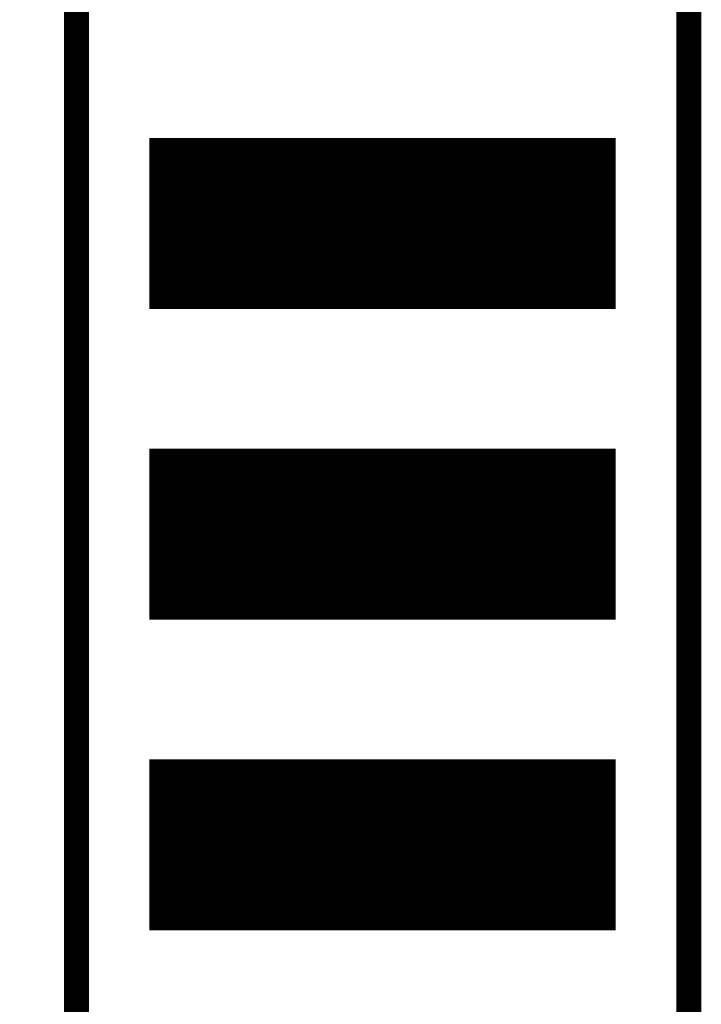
# Model space of a CAD drawing. Extents: x -0.1 to 58.6, y -0.1 to 66.1.
# Tile 24 of 29: x 38 to 43.5, y 31.9 to 39.9. Entities that reach past the tile are written whole.
import ezdxf

# ---------------------------------------------------------------- set-up
doc = ezdxf.new("R2010")
doc.units = 0
for name, color, linetype in [('PG_SILKSCREEN_TOP', 5, 'CONTINUOUS'), ('PIN_SOLDERMASK_TOP', 9, 'CONTINUOUS'), ('PIN_TOP', 8, 'CONTINUOUS')]:
    doc.layers.add(name, color=color, linetype=linetype)

msp = doc.modelspace()

# ---------------------------------------------------------------- linework, layer by layer
at = {"layer": 'PG_SILKSCREEN_TOP', "const_width": 0.2032}
msp.add_lwpolyline([(33.413217, 11.588999), (43.420817, 11.588999), (43.420817, 54.768999), (33.413217, 54.768999)], close=True, dxfattribs=at)
msp.add_lwpolyline([(38.417017, 54.768999), (38.417017, 11.588999)], dxfattribs=at)
at = {"layer": 'PIN_SOLDERMASK_TOP', "const_width": 0.01}
for points in [[(39.018919, 37.5655), (39.018919, 38.952498), (42.818916, 38.952498), (42.818916, 37.5655)], [(39.018919, 35.0255), (39.018919, 36.412498), (42.818916, 36.412498), (42.818916, 35.0255)], [(39.018919, 32.4855), (39.018919, 33.872498), (42.818916, 33.872498), (42.818916, 32.4855)]]:
    msp.add_lwpolyline(points, close=True, dxfattribs=at)
for points in [[(39.018919, 38.949922), (42.818916, 38.949922)], [(39.018919, 38.939922), (42.818916, 38.939922)], [(39.018919, 38.929922), (42.818916, 38.929922)], [(39.018919, 38.919922), (42.818916, 38.919922)], [(39.018919, 38.909922), (42.818916, 38.909922)], [(39.018919, 38.899922), (42.818916, 38.899922)], [(39.018919, 38.889922), (42.818916, 38.889922)], [(39.018919, 38.879922), (42.818916, 38.879922)], [(39.018919, 38.869922), (42.818916, 38.869922)], [(39.018919, 38.859922), (42.818916, 38.859922)], [(39.018919, 38.849922), (42.818916, 38.849922)], [(39.018919, 38.839922), (42.818916, 38.839922)], [(39.018919, 38.829922), (42.818916, 38.829922)], [(39.018919, 38.819922), (42.818916, 38.819922)], [(39.018919, 38.809922), (42.818916, 38.809922)], [(39.018919, 38.799922), (42.818916, 38.799922)], [(39.018919, 38.789922), (42.818916, 38.789922)], [(39.018919, 38.779922), (42.818916, 38.779922)], [(39.018919, 38.769922), (42.818916, 38.769922)], [(39.018919, 38.759922), (42.818916, 38.759922)], [(39.018919, 38.749923), (42.818916, 38.749923)], [(39.018919, 38.739923), (42.818916, 38.739923)], [(39.018919, 38.729923), (42.818916, 38.729923)], [(39.018919, 38.719923), (42.818916, 38.719923)], [(39.018919, 38.709923), (42.818916, 38.709923)], [(39.018919, 38.699923), (42.818916, 38.699923)], [(39.018919, 38.689923), (42.818916, 38.689923)], [(39.018919, 38.679923), (42.818916, 38.679923)], [(39.018919, 38.669923), (42.818916, 38.669923)], [(39.018919, 38.659923), (42.818916, 38.659923)], [(39.018919, 38.649923), (42.818916, 38.649923)], [(39.018919, 38.639923), (42.818916, 38.639923)], [(39.018919, 38.629923), (42.818916, 38.629923)], [(39.018919, 38.619923), (42.818916, 38.619923)], [(39.018919, 38.609923), (42.818916, 38.609923)], [(39.018919, 38.599923), (42.818916, 38.599923)], [(39.018919, 38.589923), (42.818916, 38.589923)], [(39.018919, 38.579923), (42.818916, 38.579923)], [(39.018919, 38.569923), (42.818916, 38.569923)], [(39.018919, 38.559923), (42.818916, 38.559923)], [(39.018919, 38.549923), (42.818916, 38.549923)], [(39.018919, 38.539923), (42.818916, 38.539923)], [(39.018919, 38.529923), (42.818916, 38.529923)], [(39.018919, 38.519923), (42.818916, 38.519923)], [(39.018919, 38.509923), (42.818916, 38.509923)], [(39.018919, 38.499923), (42.818916, 38.499923)], [(39.018919, 38.489923), (42.818916, 38.489923)], [(39.018919, 38.479923), (42.818916, 38.479923)], [(39.018919, 38.469923), (42.818916, 38.469923)], [(39.018919, 38.459923), (42.818916, 38.459923)], [(39.018919, 38.449923), (42.818916, 38.449923)], [(39.018919, 38.439923), (42.818916, 38.439923)], [(39.018919, 38.429923), (42.818916, 38.429923)], [(39.018919, 38.419923), (42.818916, 38.419923)], [(39.018919, 38.409923), (42.818916, 38.409923)], [(39.018919, 38.399923), (42.818916, 38.399923)], [(39.018919, 38.389923), (42.818916, 38.389923)], [(39.018919, 38.379923), (42.818916, 38.379923)], [(39.018919, 38.369923), (42.818916, 38.369923)], [(39.018919, 38.359923), (42.818916, 38.359923)], [(39.018919, 38.349923), (42.818916, 38.349923)], [(39.018919, 38.339923), (42.818916, 38.339923)], [(39.018919, 38.329923), (42.818916, 38.329923)], [(39.018919, 38.319923), (42.818916, 38.319923)], [(39.018919, 38.309923), (42.818916, 38.309923)], [(39.018919, 38.299923), (42.818916, 38.299923)], [(39.018919, 38.289923), (42.818916, 38.289923)], [(39.018919, 38.279923), (42.818916, 38.279923)], [(39.018919, 38.269923), (42.818916, 38.269923)], [(39.018919, 38.259923), (42.818916, 38.259923)], [(39.018919, 38.249923), (42.818916, 38.249923)], [(39.018919, 38.239924), (42.818916, 38.239924)], [(39.018919, 38.229924), (42.818916, 38.229924)], [(39.018919, 38.219924), (42.818916, 38.219924)], [(39.018919, 38.209924), (42.818916, 38.209924)], [(39.018919, 38.199924), (42.818916, 38.199924)], [(39.018919, 38.189924), (42.818916, 38.189924)], [(39.018919, 38.179924), (42.818916, 38.179924)], [(39.018919, 38.169924), (42.818916, 38.169924)], [(39.018919, 38.159924), (42.818916, 38.159924)], [(39.018919, 38.149924), (42.818916, 38.149924)], [(39.018919, 38.139924), (42.818916, 38.139924)], [(39.018919, 38.129924), (42.818916, 38.129924)], [(39.018919, 38.119924), (42.818916, 38.119924)], [(39.018919, 38.109924), (42.818916, 38.109924)], [(39.018919, 38.099924), (42.818916, 38.099924)], [(39.018919, 38.089924), (42.818916, 38.089924)], [(39.018919, 38.079924), (42.818916, 38.079924)], [(39.018919, 38.069924), (42.818916, 38.069924)], [(39.018919, 38.059924), (42.818916, 38.059924)], [(39.018919, 38.049924), (42.818916, 38.049924)], [(39.018919, 38.039924), (42.818916, 38.039924)], [(39.018919, 38.029924), (42.818916, 38.029924)], [(39.018919, 38.019924), (42.818916, 38.019924)], [(39.018919, 38.009924), (42.818916, 38.009924)], [(39.018919, 37.999924), (42.818916, 37.999924)], [(39.018919, 37.989924), (42.818916, 37.989924)], [(39.018919, 37.979924), (42.818916, 37.979924)], [(39.018919, 37.969924), (42.818916, 37.969924)], [(39.018919, 37.959924), (42.818916, 37.959924)], [(39.018919, 37.949924), (42.818916, 37.949924)], [(39.018919, 37.939924), (42.818916, 37.939924)], [(39.018919, 37.929924), (42.818916, 37.929924)], [(39.018919, 37.919924), (42.818916, 37.919924)], [(39.018919, 37.909924), (42.818916, 37.909924)], [(39.018919, 37.899924), (42.818916, 37.899924)], [(39.018919, 37.889924), (42.818916, 37.889924)], [(39.018919, 37.879924), (42.818916, 37.879924)], [(39.018919, 37.869924), (42.818916, 37.869924)], [(39.018919, 37.859924), (42.818916, 37.859924)], [(39.018919, 37.849924), (42.818916, 37.849924)], [(39.018919, 37.839924), (42.818916, 37.839924)], [(39.018919, 37.829924), (42.818916, 37.829924)], [(39.018919, 37.819924), (42.818916, 37.819924)], [(39.018919, 37.809924), (42.818916, 37.809924)], [(39.018919, 37.799924), (42.818916, 37.799924)], [(39.018919, 37.789924), (42.818916, 37.789924)], [(39.018919, 37.779924), (42.818916, 37.779924)], [(39.018919, 37.769924), (42.818916, 37.769924)], [(39.018919, 37.759924), (42.818916, 37.759924)], [(39.018919, 37.749924), (42.818916, 37.749924)], [(39.018919, 37.739925), (42.818916, 37.739925)], [(39.018919, 37.729925), (42.818916, 37.729925)], [(39.018919, 37.719925), (42.818916, 37.719925)], [(39.018919, 37.709925), (42.818916, 37.709925)], [(39.018919, 37.699925), (42.818916, 37.699925)], [(39.018919, 37.689925), (42.818916, 37.689925)], [(39.018919, 37.679925), (42.818916, 37.679925)], [(39.018919, 37.669925), (42.818916, 37.669925)], [(39.018919, 37.659925), (42.818916, 37.659925)], [(39.018919, 37.649925), (42.818916, 37.649925)], [(39.018919, 37.639925), (42.818916, 37.639925)], [(39.018919, 37.629925), (42.818916, 37.629925)], [(39.018919, 37.619925), (42.818916, 37.619925)], [(39.018919, 37.609925), (42.818916, 37.609925)], [(39.018919, 37.599925), (42.818916, 37.599925)], [(39.018919, 37.589925), (42.818916, 37.589925)], [(39.018919, 37.579925), (42.818916, 37.579925)], [(39.018919, 37.569925), (42.818916, 37.569925)], [(39.018919, 36.409927), (42.818916, 36.409927)], [(39.018919, 36.399927), (42.818916, 36.399927)], [(39.018919, 36.389927), (42.818916, 36.389927)], [(39.018919, 36.379927), (42.818916, 36.379927)], [(39.018919, 36.369927), (42.818916, 36.369927)], [(39.018919, 36.359927), (42.818916, 36.359927)], [(39.018919, 36.349927), (42.818916, 36.349927)], [(39.018919, 36.339927), (42.818916, 36.339927)], [(39.018919, 36.329927), (42.818916, 36.329927)], [(39.018919, 36.319927), (42.818916, 36.319927)], [(39.018919, 36.309927), (42.818916, 36.309927)], [(39.018919, 36.299927), (42.818916, 36.299927)], [(39.018919, 36.289927), (42.818916, 36.289927)], [(39.018919, 36.279927), (42.818916, 36.279927)], [(39.018919, 36.269927), (42.818916, 36.269927)], [(39.018919, 36.259927), (42.818916, 36.259927)], [(39.018919, 36.249927), (42.818916, 36.249927)], [(39.018919, 36.239928), (42.818916, 36.239928)], [(39.018919, 36.229928), (42.818916, 36.229928)], [(39.018919, 36.219928), (42.818916, 36.219928)], [(39.018919, 36.209928), (42.818916, 36.209928)], [(39.018919, 36.199928), (42.818916, 36.199928)], [(39.018919, 36.189928), (42.818916, 36.189928)], [(39.018919, 36.179928), (42.818916, 36.179928)], [(39.018919, 36.169928), (42.818916, 36.169928)], [(39.018919, 36.159928), (42.818916, 36.159928)], [(39.018919, 36.149928), (42.818916, 36.149928)], [(39.018919, 36.139928), (42.818916, 36.139928)], [(39.018919, 36.129928), (42.818916, 36.129928)], [(39.018919, 36.119928), (42.818916, 36.119928)], [(39.018919, 36.109928), (42.818916, 36.109928)], [(39.018919, 36.099928), (42.818916, 36.099928)], [(39.018919, 36.089928), (42.818916, 36.089928)], [(39.018919, 36.079928), (42.818916, 36.079928)], [(39.018919, 36.069928), (42.818916, 36.069928)], [(39.018919, 36.059928), (42.818916, 36.059928)], [(39.018919, 36.049928), (42.818916, 36.049928)], [(39.018919, 36.039928), (42.818916, 36.039928)], [(39.018919, 36.029928), (42.818916, 36.029928)], [(39.018919, 36.019928), (42.818916, 36.019928)], [(39.018919, 36.009928), (42.818916, 36.009928)], [(39.018919, 35.999928), (42.818916, 35.999928)], [(39.018919, 35.989928), (42.818916, 35.989928)], [(39.018919, 35.979928), (42.818916, 35.979928)], [(39.018919, 35.969928), (42.818916, 35.969928)], [(39.018919, 35.959928), (42.818916, 35.959928)], [(39.018919, 35.949928), (42.818916, 35.949928)], [(39.018919, 35.939928), (42.818916, 35.939928)], [(39.018919, 35.929928), (42.818916, 35.929928)], [(39.018919, 35.919928), (42.818916, 35.919928)], [(39.018919, 35.909928), (42.818916, 35.909928)], [(39.018919, 35.899928), (42.818916, 35.899928)], [(39.018919, 35.889928), (42.818916, 35.889928)], [(39.018919, 35.879928), (42.818916, 35.879928)], [(39.018919, 35.869928), (42.818916, 35.869928)], [(39.018919, 35.859928), (42.818916, 35.859928)], [(39.018919, 35.849928), (42.818916, 35.849928)], [(39.018919, 35.839928), (42.818916, 35.839928)], [(39.018919, 35.829928), (42.818916, 35.829928)], [(39.018919, 35.819928), (42.818916, 35.819928)], [(39.018919, 35.809928), (42.818916, 35.809928)], [(39.018919, 35.799928), (42.818916, 35.799928)], [(39.018919, 35.789928), (42.818916, 35.789928)], [(39.018919, 35.779928), (42.818916, 35.779928)], [(39.018919, 35.769928), (42.818916, 35.769928)], [(39.018919, 35.759928), (42.818916, 35.759928)], [(39.018919, 35.749928), (42.818916, 35.749928)], [(39.018919, 35.739929), (42.818916, 35.739929)], [(39.018919, 35.729929), (42.818916, 35.729929)], [(39.018919, 35.719929), (42.818916, 35.719929)], [(39.018919, 35.709929), (42.818916, 35.709929)], [(39.018919, 35.699929), (42.818916, 35.699929)], [(39.018919, 35.689929), (42.818916, 35.689929)], [(39.018919, 35.679929), (42.818916, 35.679929)], [(39.018919, 35.669929), (42.818916, 35.669929)], [(39.018919, 35.659929), (42.818916, 35.659929)], [(39.018919, 35.649929), (42.818916, 35.649929)], [(39.018919, 35.639929), (42.818916, 35.639929)], [(39.018919, 35.629929), (42.818916, 35.629929)], [(39.018919, 35.619929), (42.818916, 35.619929)], [(39.018919, 35.609929), (42.818916, 35.609929)], [(39.018919, 35.599929), (42.818916, 35.599929)], [(39.018919, 35.589929), (42.818916, 35.589929)], [(39.018919, 35.579929), (42.818916, 35.579929)], [(39.018919, 35.569929), (42.818916, 35.569929)], [(39.018919, 35.559929), (42.818916, 35.559929)], [(39.018919, 35.549929), (42.818916, 35.549929)], [(39.018919, 35.539929), (42.818916, 35.539929)], [(39.018919, 35.529929), (42.818916, 35.529929)], [(39.018919, 35.519929), (42.818916, 35.519929)], [(39.018919, 35.509929), (42.818916, 35.509929)], [(39.018919, 35.499929), (42.818916, 35.499929)], [(39.018919, 35.489929), (42.818916, 35.489929)], [(39.018919, 35.479929), (42.818916, 35.479929)], [(39.018919, 35.469929), (42.818916, 35.469929)], [(39.018919, 35.459929), (42.818916, 35.459929)], [(39.018919, 35.449929), (42.818916, 35.449929)], [(39.018919, 35.439929), (42.818916, 35.439929)], [(39.018919, 35.429929), (42.818916, 35.429929)], [(39.018919, 35.419929), (42.818916, 35.419929)], [(39.018919, 35.409929), (42.818916, 35.409929)], [(39.018919, 35.399929), (42.818916, 35.399929)], [(39.018919, 35.389929), (42.818916, 35.389929)], [(39.018919, 35.379929), (42.818916, 35.379929)], [(39.018919, 35.369929), (42.818916, 35.369929)], [(39.018919, 35.359929), (42.818916, 35.359929)], [(39.018919, 35.349929), (42.818916, 35.349929)], [(39.018919, 35.339929), (42.818916, 35.339929)], [(39.018919, 35.329929), (42.818916, 35.329929)], [(39.018919, 35.319929), (42.818916, 35.319929)], [(39.018919, 35.309929), (42.818916, 35.309929)], [(39.018919, 35.299929), (42.818916, 35.299929)], [(39.018919, 35.289929), (42.818916, 35.289929)], [(39.018919, 35.279929), (42.818916, 35.279929)], [(39.018919, 35.269929), (42.818916, 35.269929)], [(39.018919, 35.259929), (42.818916, 35.259929)], [(39.018919, 35.24993), (42.818916, 35.24993)], [(39.018919, 35.23993), (42.818916, 35.23993)], [(39.018919, 35.22993), (42.818916, 35.22993)], [(39.018919, 35.21993), (42.818916, 35.21993)], [(39.018919, 35.20993), (42.818916, 35.20993)], [(39.018919, 35.19993), (42.818916, 35.19993)], [(39.018919, 35.18993), (42.818916, 35.18993)], [(39.018919, 35.17993), (42.818916, 35.17993)], [(39.018919, 35.16993), (42.818916, 35.16993)], [(39.018919, 35.15993), (42.818916, 35.15993)], [(39.018919, 35.14993), (42.818916, 35.14993)], [(39.018919, 35.13993), (42.818916, 35.13993)], [(39.018919, 35.12993), (42.818916, 35.12993)], [(39.018919, 35.11993), (42.818916, 35.11993)], [(39.018919, 35.10993), (42.818916, 35.10993)], [(39.018919, 35.09993), (42.818916, 35.09993)], [(39.018919, 35.08993), (42.818916, 35.08993)], [(39.018919, 35.07993), (42.818916, 35.07993)], [(39.018919, 35.06993), (42.818916, 35.06993)], [(39.018919, 35.05993), (42.818916, 35.05993)], [(39.018919, 35.04993), (42.818916, 35.04993)], [(39.018919, 35.03993), (42.818916, 35.03993)], [(39.018919, 35.02993), (42.818916, 35.02993)], [(39.018919, 33.869932), (42.818916, 33.869932)], [(39.018919, 33.859932), (42.818916, 33.859932)], [(39.018919, 33.849932), (42.818916, 33.849932)], [(39.018919, 33.839932), (42.818916, 33.839932)], [(39.018919, 33.829932), (42.818916, 33.829932)], [(39.018919, 33.819932), (42.818916, 33.819932)], [(39.018919, 33.809932), (42.818916, 33.809932)], [(39.018919, 33.799932), (42.818916, 33.799932)], [(39.018919, 33.789932), (42.818916, 33.789932)], [(39.018919, 33.779932), (42.818916, 33.779932)], [(39.018919, 33.769932), (42.818916, 33.769932)], [(39.018919, 33.759932), (42.818916, 33.759932)], [(39.018919, 33.749933), (42.818916, 33.749933)], [(39.018919, 33.739933), (42.818916, 33.739933)], [(39.018919, 33.729933), (42.818916, 33.729933)], [(39.018919, 33.719933), (42.818916, 33.719933)], [(39.018919, 33.709933), (42.818916, 33.709933)], [(39.018919, 33.699933), (42.818916, 33.699933)], [(39.018919, 33.689933), (42.818916, 33.689933)], [(39.018919, 33.679933), (42.818916, 33.679933)], [(39.018919, 33.669933), (42.818916, 33.669933)], [(39.018919, 33.659933), (42.818916, 33.659933)], [(39.018919, 33.649933), (42.818916, 33.649933)], [(39.018919, 33.639933), (42.818916, 33.639933)], [(39.018919, 33.629933), (42.818916, 33.629933)], [(39.018919, 33.619933), (42.818916, 33.619933)], [(39.018919, 33.609933), (42.818916, 33.609933)], [(39.018919, 33.599933), (42.818916, 33.599933)], [(39.018919, 33.589933), (42.818916, 33.589933)], [(39.018919, 33.579933), (42.818916, 33.579933)], [(39.018919, 33.569933), (42.818916, 33.569933)], [(39.018919, 33.559933), (42.818916, 33.559933)], [(39.018919, 33.549933), (42.818916, 33.549933)], [(39.018919, 33.539933), (42.818916, 33.539933)], [(39.018919, 33.529933), (42.818916, 33.529933)], [(39.018919, 33.519933), (42.818916, 33.519933)], [(39.018919, 33.509933), (42.818916, 33.509933)], [(39.018919, 33.499933), (42.818916, 33.499933)], [(39.018919, 33.489933), (42.818916, 33.489933)], [(39.018919, 33.479933), (42.818916, 33.479933)], [(39.018919, 33.469933), (42.818916, 33.469933)], [(39.018919, 33.459933), (42.818916, 33.459933)], [(39.018919, 33.449933), (42.818916, 33.449933)], [(39.018919, 33.439933), (42.818916, 33.439933)], [(39.018919, 33.429933), (42.818916, 33.429933)], [(39.018919, 33.419933), (42.818916, 33.419933)], [(39.018919, 33.409933), (42.818916, 33.409933)], [(39.018919, 33.399933), (42.818916, 33.399933)], [(39.018919, 33.389933), (42.818916, 33.389933)], [(39.018919, 33.379933), (42.818916, 33.379933)], [(39.018919, 33.369933), (42.818916, 33.369933)], [(39.018919, 33.359933), (42.818916, 33.359933)], [(39.018919, 33.349933), (42.818916, 33.349933)], [(39.018919, 33.339933), (42.818916, 33.339933)], [(39.018919, 33.329933), (42.818916, 33.329933)], [(39.018919, 33.319933), (42.818916, 33.319933)], [(39.018919, 33.309933), (42.818916, 33.309933)], [(39.018919, 33.299933), (42.818916, 33.299933)], [(39.018919, 33.289933), (42.818916, 33.289933)], [(39.018919, 33.279933), (42.818916, 33.279933)], [(39.018919, 33.269933), (42.818916, 33.269933)], [(39.018919, 33.259933), (42.818916, 33.259933)], [(39.018919, 33.249933), (42.818916, 33.249933)], [(39.018919, 33.239934), (42.818916, 33.239934)], [(39.018919, 33.229934), (42.818916, 33.229934)], [(39.018919, 33.219934), (42.818916, 33.219934)], [(39.018919, 33.209934), (42.818916, 33.209934)], [(39.018919, 33.199934), (42.818916, 33.199934)], [(39.018919, 33.189934), (42.818916, 33.189934)], [(39.018919, 33.179934), (42.818916, 33.179934)], [(39.018919, 33.169934), (42.818916, 33.169934)], [(39.018919, 33.159934), (42.818916, 33.159934)], [(39.018919, 33.149934), (42.818916, 33.149934)], [(39.018919, 33.139934), (42.818916, 33.139934)], [(39.018919, 33.129934), (42.818916, 33.129934)], [(39.018919, 33.119934), (42.818916, 33.119934)], [(39.018919, 33.109934), (42.818916, 33.109934)], [(39.018919, 33.099934), (42.818916, 33.099934)], [(39.018919, 33.089934), (42.818916, 33.089934)], [(39.018919, 33.079934), (42.818916, 33.079934)], [(39.018919, 33.069934), (42.818916, 33.069934)], [(39.018919, 33.059934), (42.818916, 33.059934)], [(39.018919, 33.049934), (42.818916, 33.049934)], [(39.018919, 33.039934), (42.818916, 33.039934)], [(39.018919, 33.029934), (42.818916, 33.029934)], [(39.018919, 33.019934), (42.818916, 33.019934)], [(39.018919, 33.009934), (42.818916, 33.009934)], [(39.018919, 32.999934), (42.818916, 32.999934)], [(39.018919, 32.989934), (42.818916, 32.989934)], [(39.018919, 32.979934), (42.818916, 32.979934)], [(39.018919, 32.969934), (42.818916, 32.969934)], [(39.018919, 32.959934), (42.818916, 32.959934)], [(39.018919, 32.949934), (42.818916, 32.949934)], [(39.018919, 32.939934), (42.818916, 32.939934)], [(39.018919, 32.929934), (42.818916, 32.929934)], [(39.018919, 32.919934), (42.818916, 32.919934)], [(39.018919, 32.909934), (42.818916, 32.909934)], [(39.018919, 32.899934), (42.818916, 32.899934)], [(39.018919, 32.889934), (42.818916, 32.889934)], [(39.018919, 32.879934), (42.818916, 32.879934)], [(39.018919, 32.869934), (42.818916, 32.869934)], [(39.018919, 32.859934), (42.818916, 32.859934)], [(39.018919, 32.849934), (42.818916, 32.849934)], [(39.018919, 32.839934), (42.818916, 32.839934)], [(39.018919, 32.829934), (42.818916, 32.829934)], [(39.018919, 32.819934), (42.818916, 32.819934)], [(39.018919, 32.809934), (42.818916, 32.809934)], [(39.018919, 32.799934), (42.818916, 32.799934)], [(39.018919, 32.789934), (42.818916, 32.789934)], [(39.018919, 32.779934), (42.818916, 32.779934)], [(39.018919, 32.769934), (42.818916, 32.769934)], [(39.018919, 32.759934), (42.818916, 32.759934)], [(39.018919, 32.749935), (42.818916, 32.749935)], [(39.018919, 32.739935), (42.818916, 32.739935)], [(39.018919, 32.729935), (42.818916, 32.729935)], [(39.018919, 32.719935), (42.818916, 32.719935)], [(39.018919, 32.709935), (42.818916, 32.709935)], [(39.018919, 32.699935), (42.818916, 32.699935)], [(39.018919, 32.689935), (42.818916, 32.689935)], [(39.018919, 32.679935), (42.818916, 32.679935)], [(39.018919, 32.669935), (42.818916, 32.669935)], [(39.018919, 32.659935), (42.818916, 32.659935)], [(39.018919, 32.649935), (42.818916, 32.649935)], [(39.018919, 32.639935), (42.818916, 32.639935)], [(39.018919, 32.629935), (42.818916, 32.629935)], [(39.018919, 32.619935), (42.818916, 32.619935)], [(39.018919, 32.609935), (42.818916, 32.609935)], [(39.018919, 32.599935), (42.818916, 32.599935)], [(39.018919, 32.589935), (42.818916, 32.589935)], [(39.018919, 32.579935), (42.818916, 32.579935)], [(39.018919, 32.569935), (42.818916, 32.569935)], [(39.018919, 32.559935), (42.818916, 32.559935)], [(39.018919, 32.549935), (42.818916, 32.549935)], [(39.018919, 32.539935), (42.818916, 32.539935)], [(39.018919, 32.529935), (42.818916, 32.529935)], [(39.018919, 32.519935), (42.818916, 32.519935)], [(39.018919, 32.509935), (42.818916, 32.509935)], [(39.018919, 32.499935), (42.818916, 32.499935)], [(39.018919, 32.489935), (42.818916, 32.489935)]]:
    msp.add_lwpolyline(points, dxfattribs=at)
at = {"layer": 'PIN_TOP', "const_width": 0.01}
for points in [[(39.082419, 37.629), (39.082419, 38.888998), (42.755416, 38.888998), (42.755416, 37.629)], [(39.082419, 35.089), (39.082419, 36.348998), (42.755416, 36.348998), (42.755416, 35.089)], [(39.082419, 32.549), (39.082419, 33.808998), (42.755416, 33.808998), (42.755416, 32.549)]]:
    msp.add_lwpolyline(points, close=True, dxfattribs=at)
for points in [[(39.082419, 38.879922), (42.755416, 38.879922)], [(39.082419, 38.869922), (42.755416, 38.869922)], [(39.082419, 38.859922), (42.755416, 38.859922)], [(39.082419, 38.849922), (42.755416, 38.849922)], [(39.082419, 38.839922), (42.755416, 38.839922)], [(39.082419, 38.829922), (42.755416, 38.829922)], [(39.082419, 38.819922), (42.755416, 38.819922)], [(39.082419, 38.809922), (42.755416, 38.809922)], [(39.082419, 38.799922), (42.755416, 38.799922)], [(39.082419, 38.789922), (42.755416, 38.789922)], [(39.082419, 38.779922), (42.755416, 38.779922)], [(39.082419, 38.769922), (42.755416, 38.769922)], [(39.082419, 38.759922), (42.755416, 38.759922)], [(39.082419, 38.749923), (42.755416, 38.749923)], [(39.082419, 38.739923), (42.755416, 38.739923)], [(39.082419, 38.729923), (42.755416, 38.729923)], [(39.082419, 38.719923), (42.755416, 38.719923)], [(39.082419, 38.709923), (42.755416, 38.709923)], [(39.082419, 38.699923), (42.755416, 38.699923)], [(39.082419, 38.689923), (42.755416, 38.689923)], [(39.082419, 38.679923), (42.755416, 38.679923)], [(39.082419, 38.669923), (42.755416, 38.669923)], [(39.082419, 38.659923), (42.755416, 38.659923)], [(39.082419, 38.649923), (42.755416, 38.649923)], [(39.082419, 38.639923), (42.755416, 38.639923)], [(39.082419, 38.629923), (42.755416, 38.629923)], [(39.082419, 38.619923), (42.755416, 38.619923)], [(39.082419, 38.609923), (42.755416, 38.609923)], [(39.082419, 38.599923), (42.755416, 38.599923)], [(39.082419, 38.589923), (42.755416, 38.589923)], [(39.082419, 38.579923), (42.755416, 38.579923)], [(39.082419, 38.569923), (42.755416, 38.569923)], [(39.082419, 38.559923), (42.755416, 38.559923)], [(39.082419, 38.549923), (42.755416, 38.549923)], [(39.082419, 38.539923), (42.755416, 38.539923)], [(39.082419, 38.529923), (42.755416, 38.529923)], [(39.082419, 38.519923), (42.755416, 38.519923)], [(39.082419, 38.509923), (42.755416, 38.509923)], [(39.082419, 38.499923), (42.755416, 38.499923)], [(39.082419, 38.489923), (42.755416, 38.489923)], [(39.082419, 38.479923), (42.755416, 38.479923)], [(39.082419, 38.469923), (42.755416, 38.469923)], [(39.082419, 38.459923), (42.755416, 38.459923)], [(39.082419, 38.449923), (42.755416, 38.449923)], [(39.082419, 38.439923), (42.755416, 38.439923)], [(39.082419, 38.429923), (42.755416, 38.429923)], [(39.082419, 38.419923), (42.755416, 38.419923)], [(39.082419, 38.409923), (42.755416, 38.409923)], [(39.082419, 38.399923), (42.755416, 38.399923)], [(39.082419, 38.389923), (42.755416, 38.389923)], [(39.082419, 38.379923), (42.755416, 38.379923)], [(39.082419, 38.369923), (42.755416, 38.369923)], [(39.082419, 38.359923), (42.755416, 38.359923)], [(39.082419, 38.349923), (42.755416, 38.349923)], [(39.082419, 38.339923), (42.755416, 38.339923)], [(39.082419, 38.329923), (42.755416, 38.329923)], [(39.082419, 38.319923), (42.755416, 38.319923)], [(39.082419, 38.309923), (42.755416, 38.309923)], [(39.082419, 38.299923), (42.755416, 38.299923)], [(39.082419, 38.289923), (42.755416, 38.289923)], [(39.082419, 38.279923), (42.755416, 38.279923)], [(39.082419, 38.269923), (42.755416, 38.269923)], [(39.082419, 38.259923), (42.755416, 38.259923)], [(39.082419, 38.249923), (42.755416, 38.249923)], [(39.082419, 38.239924), (42.755416, 38.239924)], [(39.082419, 38.229924), (42.755416, 38.229924)], [(39.082419, 38.219924), (42.755416, 38.219924)], [(39.082419, 38.209924), (42.755416, 38.209924)], [(39.082419, 38.199924), (42.755416, 38.199924)], [(39.082419, 38.189924), (42.755416, 38.189924)], [(39.082419, 38.179924), (42.755416, 38.179924)], [(39.082419, 38.169924), (42.755416, 38.169924)], [(39.082419, 38.159924), (42.755416, 38.159924)], [(39.082419, 38.149924), (42.755416, 38.149924)], [(39.082419, 38.139924), (42.755416, 38.139924)], [(39.082419, 38.129924), (42.755416, 38.129924)], [(39.082419, 38.119924), (42.755416, 38.119924)], [(39.082419, 38.109924), (42.755416, 38.109924)], [(39.082419, 38.099924), (42.755416, 38.099924)], [(39.082419, 38.089924), (42.755416, 38.089924)], [(39.082419, 38.079924), (42.755416, 38.079924)], [(39.082419, 38.069924), (42.755416, 38.069924)], [(39.082419, 38.059924), (42.755416, 38.059924)], [(39.082419, 38.049924), (42.755416, 38.049924)], [(39.082419, 38.039924), (42.755416, 38.039924)], [(39.082419, 38.029924), (42.755416, 38.029924)], [(39.082419, 38.019924), (42.755416, 38.019924)], [(39.082419, 38.009924), (42.755416, 38.009924)], [(39.082419, 37.999924), (42.755416, 37.999924)], [(39.082419, 37.989924), (42.755416, 37.989924)], [(39.082419, 37.979924), (42.755416, 37.979924)], [(39.082419, 37.969924), (42.755416, 37.969924)], [(39.082419, 37.959924), (42.755416, 37.959924)], [(39.082419, 37.949924), (42.755416, 37.949924)], [(39.082419, 37.939924), (42.755416, 37.939924)], [(39.082419, 37.929924), (42.755416, 37.929924)], [(39.082419, 37.919924), (42.755416, 37.919924)], [(39.082419, 37.909924), (42.755416, 37.909924)], [(39.082419, 37.899924), (42.755416, 37.899924)], [(39.082419, 37.889924), (42.755416, 37.889924)], [(39.082419, 37.879924), (42.755416, 37.879924)], [(39.082419, 37.869924), (42.755416, 37.869924)], [(39.082419, 37.859924), (42.755416, 37.859924)], [(39.082419, 37.849924), (42.755416, 37.849924)], [(39.082419, 37.839924), (42.755416, 37.839924)], [(39.082419, 37.829924), (42.755416, 37.829924)], [(39.082419, 37.819924), (42.755416, 37.819924)], [(39.082419, 37.809924), (42.755416, 37.809924)], [(39.082419, 37.799924), (42.755416, 37.799924)], [(39.082419, 37.789924), (42.755416, 37.789924)], [(39.082419, 37.779924), (42.755416, 37.779924)], [(39.082419, 37.769924), (42.755416, 37.769924)], [(39.082419, 37.759924), (42.755416, 37.759924)], [(39.082419, 37.749924), (42.755416, 37.749924)], [(39.082419, 37.739925), (42.755416, 37.739925)], [(39.082419, 37.729925), (42.755416, 37.729925)], [(39.082419, 37.719925), (42.755416, 37.719925)], [(39.082419, 37.709925), (42.755416, 37.709925)], [(39.082419, 37.699925), (42.755416, 37.699925)], [(39.082419, 37.689925), (42.755416, 37.689925)], [(39.082419, 37.679925), (42.755416, 37.679925)], [(39.082419, 37.669925), (42.755416, 37.669925)], [(39.082419, 37.659925), (42.755416, 37.659925)], [(39.082419, 37.649925), (42.755416, 37.649925)], [(39.082419, 37.639925), (42.755416, 37.639925)], [(39.082419, 37.629925), (42.755416, 37.629925)], [(39.082419, 36.339927), (42.755416, 36.339927)], [(39.082419, 36.329927), (42.755416, 36.329927)], [(39.082419, 36.319927), (42.755416, 36.319927)], [(39.082419, 36.309927), (42.755416, 36.309927)], [(39.082419, 36.299927), (42.755416, 36.299927)], [(39.082419, 36.289927), (42.755416, 36.289927)], [(39.082419, 36.279927), (42.755416, 36.279927)], [(39.082419, 36.269927), (42.755416, 36.269927)], [(39.082419, 36.259927), (42.755416, 36.259927)], [(39.082419, 36.249927), (42.755416, 36.249927)], [(39.082419, 36.239928), (42.755416, 36.239928)], [(39.082419, 36.229928), (42.755416, 36.229928)], [(39.082419, 36.219928), (42.755416, 36.219928)], [(39.082419, 36.209928), (42.755416, 36.209928)], [(39.082419, 36.199928), (42.755416, 36.199928)], [(39.082419, 36.189928), (42.755416, 36.189928)], [(39.082419, 36.179928), (42.755416, 36.179928)], [(39.082419, 36.169928), (42.755416, 36.169928)], [(39.082419, 36.159928), (42.755416, 36.159928)], [(39.082419, 36.149928), (42.755416, 36.149928)], [(39.082419, 36.139928), (42.755416, 36.139928)], [(39.082419, 36.129928), (42.755416, 36.129928)], [(39.082419, 36.119928), (42.755416, 36.119928)], [(39.082419, 36.109928), (42.755416, 36.109928)], [(39.082419, 36.099928), (42.755416, 36.099928)], [(39.082419, 36.089928), (42.755416, 36.089928)], [(39.082419, 36.079928), (42.755416, 36.079928)], [(39.082419, 36.069928), (42.755416, 36.069928)], [(39.082419, 36.059928), (42.755416, 36.059928)], [(39.082419, 36.049928), (42.755416, 36.049928)], [(39.082419, 36.039928), (42.755416, 36.039928)], [(39.082419, 36.029928), (42.755416, 36.029928)], [(39.082419, 36.019928), (42.755416, 36.019928)], [(39.082419, 36.009928), (42.755416, 36.009928)], [(39.082419, 35.999928), (42.755416, 35.999928)], [(39.082419, 35.989928), (42.755416, 35.989928)], [(39.082419, 35.979928), (42.755416, 35.979928)], [(39.082419, 35.969928), (42.755416, 35.969928)], [(39.082419, 35.959928), (42.755416, 35.959928)], [(39.082419, 35.949928), (42.755416, 35.949928)], [(39.082419, 35.939928), (42.755416, 35.939928)], [(39.082419, 35.929928), (42.755416, 35.929928)], [(39.082419, 35.919928), (42.755416, 35.919928)], [(39.082419, 35.909928), (42.755416, 35.909928)], [(39.082419, 35.899928), (42.755416, 35.899928)], [(39.082419, 35.889928), (42.755416, 35.889928)], [(39.082419, 35.879928), (42.755416, 35.879928)], [(39.082419, 35.869928), (42.755416, 35.869928)], [(39.082419, 35.859928), (42.755416, 35.859928)], [(39.082419, 35.849928), (42.755416, 35.849928)], [(39.082419, 35.839928), (42.755416, 35.839928)], [(39.082419, 35.829928), (42.755416, 35.829928)], [(39.082419, 35.819928), (42.755416, 35.819928)], [(39.082419, 35.809928), (42.755416, 35.809928)], [(39.082419, 35.799928), (42.755416, 35.799928)], [(39.082419, 35.789928), (42.755416, 35.789928)], [(39.082419, 35.779928), (42.755416, 35.779928)], [(39.082419, 35.769928), (42.755416, 35.769928)], [(39.082419, 35.759928), (42.755416, 35.759928)], [(39.082419, 35.749928), (42.755416, 35.749928)], [(39.082419, 35.739929), (42.755416, 35.739929)], [(39.082419, 35.729929), (42.755416, 35.729929)], [(39.082419, 35.719929), (42.755416, 35.719929)], [(39.082419, 35.709929), (42.755416, 35.709929)], [(39.082419, 35.699929), (42.755416, 35.699929)], [(39.082419, 35.689929), (42.755416, 35.689929)], [(39.082419, 35.679929), (42.755416, 35.679929)], [(39.082419, 35.669929), (42.755416, 35.669929)], [(39.082419, 35.659929), (42.755416, 35.659929)], [(39.082419, 35.649929), (42.755416, 35.649929)], [(39.082419, 35.639929), (42.755416, 35.639929)], [(39.082419, 35.629929), (42.755416, 35.629929)], [(39.082419, 35.619929), (42.755416, 35.619929)], [(39.082419, 35.609929), (42.755416, 35.609929)], [(39.082419, 35.599929), (42.755416, 35.599929)], [(39.082419, 35.589929), (42.755416, 35.589929)], [(39.082419, 35.579929), (42.755416, 35.579929)], [(39.082419, 35.569929), (42.755416, 35.569929)], [(39.082419, 35.559929), (42.755416, 35.559929)], [(39.082419, 35.549929), (42.755416, 35.549929)], [(39.082419, 35.539929), (42.755416, 35.539929)], [(39.082419, 35.529929), (42.755416, 35.529929)], [(39.082419, 35.519929), (42.755416, 35.519929)], [(39.082419, 35.509929), (42.755416, 35.509929)], [(39.082419, 35.499929), (42.755416, 35.499929)], [(39.082419, 35.489929), (42.755416, 35.489929)], [(39.082419, 35.479929), (42.755416, 35.479929)], [(39.082419, 35.469929), (42.755416, 35.469929)], [(39.082419, 35.459929), (42.755416, 35.459929)], [(39.082419, 35.449929), (42.755416, 35.449929)], [(39.082419, 35.439929), (42.755416, 35.439929)], [(39.082419, 35.429929), (42.755416, 35.429929)], [(39.082419, 35.419929), (42.755416, 35.419929)], [(39.082419, 35.409929), (42.755416, 35.409929)], [(39.082419, 35.399929), (42.755416, 35.399929)], [(39.082419, 35.389929), (42.755416, 35.389929)], [(39.082419, 35.379929), (42.755416, 35.379929)], [(39.082419, 35.369929), (42.755416, 35.369929)], [(39.082419, 35.359929), (42.755416, 35.359929)], [(39.082419, 35.349929), (42.755416, 35.349929)], [(39.082419, 35.339929), (42.755416, 35.339929)], [(39.082419, 35.329929), (42.755416, 35.329929)], [(39.082419, 35.319929), (42.755416, 35.319929)], [(39.082419, 35.309929), (42.755416, 35.309929)], [(39.082419, 35.299929), (42.755416, 35.299929)], [(39.082419, 35.289929), (42.755416, 35.289929)], [(39.082419, 35.279929), (42.755416, 35.279929)], [(39.082419, 35.269929), (42.755416, 35.269929)], [(39.082419, 35.259929), (42.755416, 35.259929)], [(39.082419, 35.24993), (42.755416, 35.24993)], [(39.082419, 35.23993), (42.755416, 35.23993)], [(39.082419, 35.22993), (42.755416, 35.22993)], [(39.082419, 35.21993), (42.755416, 35.21993)], [(39.082419, 35.20993), (42.755416, 35.20993)], [(39.082419, 35.19993), (42.755416, 35.19993)], [(39.082419, 35.18993), (42.755416, 35.18993)], [(39.082419, 35.17993), (42.755416, 35.17993)], [(39.082419, 35.16993), (42.755416, 35.16993)], [(39.082419, 35.15993), (42.755416, 35.15993)], [(39.082419, 35.14993), (42.755416, 35.14993)], [(39.082419, 35.13993), (42.755416, 35.13993)], [(39.082419, 35.12993), (42.755416, 35.12993)], [(39.082419, 35.11993), (42.755416, 35.11993)], [(39.082419, 35.10993), (42.755416, 35.10993)], [(39.082419, 35.09993), (42.755416, 35.09993)], [(39.082419, 35.08993), (42.755416, 35.08993)], [(39.082419, 33.799932), (42.755416, 33.799932)], [(39.082419, 33.789932), (42.755416, 33.789932)], [(39.082419, 33.779932), (42.755416, 33.779932)], [(39.082419, 33.769932), (42.755416, 33.769932)], [(39.082419, 33.759932), (42.755416, 33.759932)], [(39.082419, 33.749933), (42.755416, 33.749933)], [(39.082419, 33.739933), (42.755416, 33.739933)], [(39.082419, 33.729933), (42.755416, 33.729933)], [(39.082419, 33.719933), (42.755416, 33.719933)], [(39.082419, 33.709933), (42.755416, 33.709933)], [(39.082419, 33.699933), (42.755416, 33.699933)], [(39.082419, 33.689933), (42.755416, 33.689933)], [(39.082419, 33.679933), (42.755416, 33.679933)], [(39.082419, 33.669933), (42.755416, 33.669933)], [(39.082419, 33.659933), (42.755416, 33.659933)], [(39.082419, 33.649933), (42.755416, 33.649933)], [(39.082419, 33.639933), (42.755416, 33.639933)], [(39.082419, 33.629933), (42.755416, 33.629933)], [(39.082419, 33.619933), (42.755416, 33.619933)], [(39.082419, 33.609933), (42.755416, 33.609933)], [(39.082419, 33.599933), (42.755416, 33.599933)], [(39.082419, 33.589933), (42.755416, 33.589933)], [(39.082419, 33.579933), (42.755416, 33.579933)], [(39.082419, 33.569933), (42.755416, 33.569933)], [(39.082419, 33.559933), (42.755416, 33.559933)], [(39.082419, 33.549933), (42.755416, 33.549933)], [(39.082419, 33.539933), (42.755416, 33.539933)], [(39.082419, 33.529933), (42.755416, 33.529933)], [(39.082419, 33.519933), (42.755416, 33.519933)], [(39.082419, 33.509933), (42.755416, 33.509933)], [(39.082419, 33.499933), (42.755416, 33.499933)], [(39.082419, 33.489933), (42.755416, 33.489933)], [(39.082419, 33.479933), (42.755416, 33.479933)], [(39.082419, 33.469933), (42.755416, 33.469933)], [(39.082419, 33.459933), (42.755416, 33.459933)], [(39.082419, 33.449933), (42.755416, 33.449933)], [(39.082419, 33.439933), (42.755416, 33.439933)], [(39.082419, 33.429933), (42.755416, 33.429933)], [(39.082419, 33.419933), (42.755416, 33.419933)], [(39.082419, 33.409933), (42.755416, 33.409933)], [(39.082419, 33.399933), (42.755416, 33.399933)], [(39.082419, 33.389933), (42.755416, 33.389933)], [(39.082419, 33.379933), (42.755416, 33.379933)], [(39.082419, 33.369933), (42.755416, 33.369933)], [(39.082419, 33.359933), (42.755416, 33.359933)], [(39.082419, 33.349933), (42.755416, 33.349933)], [(39.082419, 33.339933), (42.755416, 33.339933)], [(39.082419, 33.329933), (42.755416, 33.329933)], [(39.082419, 33.319933), (42.755416, 33.319933)], [(39.082419, 33.309933), (42.755416, 33.309933)], [(39.082419, 33.299933), (42.755416, 33.299933)], [(39.082419, 33.289933), (42.755416, 33.289933)], [(39.082419, 33.279933), (42.755416, 33.279933)], [(39.082419, 33.269933), (42.755416, 33.269933)], [(39.082419, 33.259933), (42.755416, 33.259933)], [(39.082419, 33.249933), (42.755416, 33.249933)], [(39.082419, 33.239934), (42.755416, 33.239934)], [(39.082419, 33.229934), (42.755416, 33.229934)], [(39.082419, 33.219934), (42.755416, 33.219934)], [(39.082419, 33.209934), (42.755416, 33.209934)], [(39.082419, 33.199934), (42.755416, 33.199934)], [(39.082419, 33.189934), (42.755416, 33.189934)], [(39.082419, 33.179934), (42.755416, 33.179934)], [(39.082419, 33.169934), (42.755416, 33.169934)], [(39.082419, 33.159934), (42.755416, 33.159934)], [(39.082419, 33.149934), (42.755416, 33.149934)], [(39.082419, 33.139934), (42.755416, 33.139934)], [(39.082419, 33.129934), (42.755416, 33.129934)], [(39.082419, 33.119934), (42.755416, 33.119934)], [(39.082419, 33.109934), (42.755416, 33.109934)], [(39.082419, 33.099934), (42.755416, 33.099934)], [(39.082419, 33.089934), (42.755416, 33.089934)], [(39.082419, 33.079934), (42.755416, 33.079934)], [(39.082419, 33.069934), (42.755416, 33.069934)], [(39.082419, 33.059934), (42.755416, 33.059934)], [(39.082419, 33.049934), (42.755416, 33.049934)], [(39.082419, 33.039934), (42.755416, 33.039934)], [(39.082419, 33.029934), (42.755416, 33.029934)], [(39.082419, 33.019934), (42.755416, 33.019934)], [(39.082419, 33.009934), (42.755416, 33.009934)], [(39.082419, 32.999934), (42.755416, 32.999934)], [(39.082419, 32.989934), (42.755416, 32.989934)], [(39.082419, 32.979934), (42.755416, 32.979934)], [(39.082419, 32.969934), (42.755416, 32.969934)], [(39.082419, 32.959934), (42.755416, 32.959934)], [(39.082419, 32.949934), (42.755416, 32.949934)], [(39.082419, 32.939934), (42.755416, 32.939934)], [(39.082419, 32.929934), (42.755416, 32.929934)], [(39.082419, 32.919934), (42.755416, 32.919934)], [(39.082419, 32.909934), (42.755416, 32.909934)], [(39.082419, 32.899934), (42.755416, 32.899934)], [(39.082419, 32.889934), (42.755416, 32.889934)], [(39.082419, 32.879934), (42.755416, 32.879934)], [(39.082419, 32.869934), (42.755416, 32.869934)], [(39.082419, 32.859934), (42.755416, 32.859934)], [(39.082419, 32.849934), (42.755416, 32.849934)], [(39.082419, 32.839934), (42.755416, 32.839934)], [(39.082419, 32.829934), (42.755416, 32.829934)], [(39.082419, 32.819934), (42.755416, 32.819934)], [(39.082419, 32.809934), (42.755416, 32.809934)], [(39.082419, 32.799934), (42.755416, 32.799934)], [(39.082419, 32.789934), (42.755416, 32.789934)], [(39.082419, 32.779934), (42.755416, 32.779934)], [(39.082419, 32.769934), (42.755416, 32.769934)], [(39.082419, 32.759934), (42.755416, 32.759934)], [(39.082419, 32.749935), (42.755416, 32.749935)], [(39.082419, 32.739935), (42.755416, 32.739935)], [(39.082419, 32.729935), (42.755416, 32.729935)], [(39.082419, 32.719935), (42.755416, 32.719935)], [(39.082419, 32.709935), (42.755416, 32.709935)], [(39.082419, 32.699935), (42.755416, 32.699935)], [(39.082419, 32.689935), (42.755416, 32.689935)], [(39.082419, 32.679935), (42.755416, 32.679935)], [(39.082419, 32.669935), (42.755416, 32.669935)], [(39.082419, 32.659935), (42.755416, 32.659935)], [(39.082419, 32.649935), (42.755416, 32.649935)], [(39.082419, 32.639935), (42.755416, 32.639935)], [(39.082419, 32.629935), (42.755416, 32.629935)], [(39.082419, 32.619935), (42.755416, 32.619935)], [(39.082419, 32.609935), (42.755416, 32.609935)], [(39.082419, 32.599935), (42.755416, 32.599935)], [(39.082419, 32.589935), (42.755416, 32.589935)], [(39.082419, 32.579935), (42.755416, 32.579935)], [(39.082419, 32.569935), (42.755416, 32.569935)], [(39.082419, 32.559935), (42.755416, 32.559935)], [(39.082419, 32.549935), (42.755416, 32.549935)]]:
    msp.add_lwpolyline(points, dxfattribs=at)

doc.saveas('drawing.dxf')
